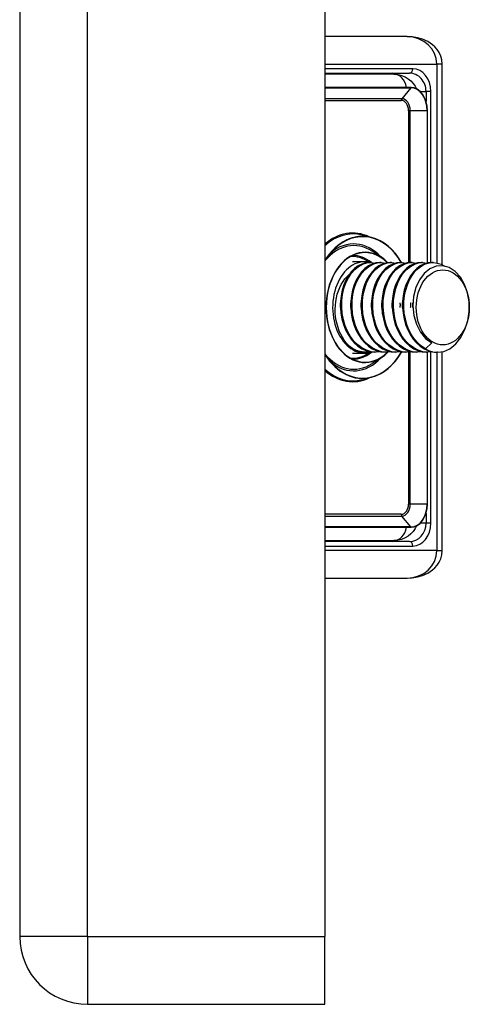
# Model space of a CAD drawing. Header units: inches. Extents: x 1.4 to 22.9, y 1.1 to 12.3.
# Tile 17 of 26: x 13.1 to 14, y 3.7 to 5.8. Entities that reach past the tile are written whole.
import ezdxf

# ---------------------------------------------------------------- set-up
doc = ezdxf.new("R2010")
doc.units = ezdxf.units.IN
doc.header["$MEASUREMENT"] = 0
doc.layers.add('Visible Edges(ANSI)', color=7, linetype='Continuous', lineweight=25)
doc.layers.add('Visible Tangent Edges(ANSI)', color=7, linetype='Continuous', lineweight=25)

msp = doc.modelspace()

# ---------------------------------------------------------------- linework, layer by layer
at = {"layer": 'Visible Edges(ANSI)'}
for p, q in [((13.0523, 9.5605), (13.0523, 3.8525)), ((13.7083, 9.5605), (13.7083, 3.8525)), ((13.8848, 5.7892), (13.7083, 5.7892)), ((13.9604, 5.2984), (13.9604, 5.7301)), ((13.7083, 5.7105), (13.8902, 5.7105)), ((13.8568, 5.7085), (13.7083, 5.7085)), ((13.8932, 5.6798), (13.7083, 5.6798)), ((13.9287, 5.302), (13.9287, 5.6298)), ((13.8083, 5.3571), (13.7885, 5.3621)), ((13.8297, 5.3143), (13.8096, 5.3274)), ((13.7677, 5.305), (13.7945, 5.305)), ((13.807, 5.303), (13.8043, 5.303)), ((13.8293, 5.303), (13.8265, 5.303)), ((13.8516, 5.303), (13.8488, 5.303)), ((13.8738, 5.303), (13.8711, 5.303)), ((13.8961, 5.303), (13.8933, 5.303)), ((13.9184, 5.303), (13.9156, 5.303)), ((13.9407, 5.303), (13.9379, 5.303)), ((13.938, 5.13), (13.9246, 5.1173)), ((13.7677, 5.1081), (13.7945, 5.1081)), ((13.7959, 5.1101), (13.7945, 5.1101)), ((13.8182, 5.1101), (13.8154, 5.1101)), ((13.8404, 5.1101), (13.8377, 5.1101)), ((13.8627, 5.1101), (13.8599, 5.1101)), ((13.885, 5.1101), (13.8822, 5.1101)), ((13.9073, 5.1101), (13.9045, 5.1101)), ((13.9295, 5.1101), (13.9267, 5.1101)), ((13.9287, 4.7833), (13.9287, 5.1101)), ((13.9504, 5.1101), (13.949, 5.1101)), ((13.9604, 4.6829), (13.9604, 5.1111)), ((13.8297, 5.0988), (13.8096, 5.0857)), ((13.8083, 5.056), (13.7885, 5.051)), ((13.7083, 4.7332), (13.8932, 4.7332)), ((13.7083, 4.7046), (13.8568, 4.7046)), ((13.8902, 4.7026), (13.7083, 4.7026)), ((13.7083, 4.6238), (13.8848, 4.6238)), ((13.7083, 3.7065), (13.7083, 3.8525)), ((13.1983, 3.7065), (13.7083, 3.7065))]:
    msp.add_line(p, q, dxfattribs=at)
at = {"layer": 'Visible Edges(ANSI)', "flags": 128}
for points in [[(13.9604, 5.7301), (13.9596, 5.7391), (13.9573, 5.7475), (13.9539, 5.755), (13.9496, 5.7615), (13.9449, 5.767), (13.9398, 5.7716), (13.9293, 5.7787), (13.9184, 5.7835), (13.9073, 5.7867), (13.8961, 5.7886), (13.8848, 5.7892)], [(13.8568, 5.7085), (13.8651, 5.7078), (13.8731, 5.7058), (13.8805, 5.7027), (13.8872, 5.6987), (13.8931, 5.6939), (13.898, 5.6885), (13.9022, 5.6828), (13.9055, 5.6767)], [(13.9287, 5.6298), (13.928, 5.6395), (13.926, 5.6489), (13.9227, 5.6575), (13.9183, 5.6651), (13.9129, 5.6714), (13.9068, 5.676), (13.9001, 5.6789), (13.8932, 5.6798)], [(13.8732, 5.303), (13.8668, 5.3131), (13.8598, 5.3224), (13.8522, 5.3308), (13.8442, 5.3382), (13.8357, 5.3446), (13.8268, 5.3499), (13.8177, 5.3541), (13.8083, 5.3571)], [(13.7271, 5.3308), (13.7172, 5.3196), (13.7083, 5.3068)], [(13.7799, 5.3226), (13.7728, 5.3203), (13.7659, 5.3172), (13.7592, 5.3133), (13.7528, 5.3085), (13.7467, 5.303), (13.741, 5.2967), (13.7356, 5.2898), (13.7307, 5.2822), (13.7263, 5.2741), (13.7224, 5.2654), (13.7191, 5.2563), (13.7163, 5.2468), (13.7141, 5.237), (13.7126, 5.227), (13.7116, 5.2168), (13.7113, 5.2065), (13.7116, 5.1963), (13.7126, 5.1861), (13.7141, 5.176), (13.7163, 5.1663), (13.7191, 5.1568), (13.7224, 5.1476), (13.7263, 5.139), (13.7307, 5.1308), (13.7356, 5.1233), (13.741, 5.1163), (13.7467, 5.1101), (13.7528, 5.1045), (13.7592, 5.0998), (13.7659, 5.0958), (13.7728, 5.0927), (13.7799, 5.0905)], [(13.8043, 5.303), (13.7958, 5.3022), (13.7875, 5.2997), (13.7795, 5.2956), (13.772, 5.2901), (13.765, 5.2831), (13.7588, 5.2747), (13.7534, 5.2652), (13.7489, 5.2548), (13.7454, 5.2434), (13.743, 5.2315), (13.7417, 5.2191), (13.7416, 5.2065), (13.7427, 5.1939), (13.7449, 5.1816), (13.7482, 5.1696), (13.7526, 5.1583), (13.758, 5.1478), (13.7644, 5.1383), (13.7715, 5.13), (13.7794, 5.123), (13.7879, 5.1174), (13.7968, 5.1134), (13.806, 5.1109), (13.8154, 5.1101)], [(13.8279, 5.111), (13.8177, 5.1101), (13.8075, 5.1111), (13.7975, 5.1142), (13.7879, 5.1191), (13.7788, 5.1257), (13.7706, 5.1341), (13.7632, 5.1439), (13.757, 5.155), (13.7518, 5.1671), (13.748, 5.18), (13.7455, 5.1935), (13.7444, 5.2073), (13.7446, 5.221), (13.7463, 5.2344), (13.7492, 5.2473), (13.7535, 5.2593), (13.7589, 5.2703), (13.7653, 5.2799), (13.7726, 5.2881), (13.7807, 5.2946), (13.7893, 5.2993), (13.7984, 5.3021), (13.8076, 5.303), (13.8168, 5.3019)], [(13.8265, 5.303), (13.8181, 5.3022), (13.8098, 5.2997), (13.8018, 5.2956), (13.7943, 5.2901), (13.7873, 5.2831), (13.7811, 5.2747), (13.7757, 5.2652), (13.7712, 5.2548), (13.7677, 5.2434), (13.7653, 5.2315), (13.764, 5.2191), (13.7639, 5.2065), (13.7649, 5.1939), (13.7671, 5.1816), (13.7705, 5.1696), (13.7749, 5.1583), (13.7803, 5.1478), (13.7866, 5.1383), (13.7938, 5.13), (13.8017, 5.123), (13.8102, 5.1174), (13.8191, 5.1134), (13.8283, 5.1109), (13.8377, 5.1101)], [(13.8502, 5.111), (13.84, 5.1101), (13.8297, 5.1111), (13.8197, 5.1142), (13.8101, 5.1191), (13.8011, 5.1257), (13.7929, 5.1341), (13.7855, 5.1439), (13.7792, 5.155), (13.7741, 5.1671), (13.7703, 5.18), (13.7678, 5.1935), (13.7666, 5.2073), (13.7669, 5.221), (13.7685, 5.2344), (13.7715, 5.2473), (13.7757, 5.2593), (13.7811, 5.2703), (13.7876, 5.2799), (13.7949, 5.2881), (13.803, 5.2946), (13.8116, 5.2993), (13.8206, 5.3021), (13.8298, 5.303), (13.839, 5.3019)], [(13.8488, 5.303), (13.8404, 5.3022), (13.8321, 5.2997), (13.8241, 5.2956), (13.8165, 5.2901), (13.8096, 5.2831), (13.8033, 5.2747), (13.7979, 5.2652), (13.7934, 5.2548), (13.79, 5.2434), (13.7876, 5.2315), (13.7863, 5.2191), (13.7862, 5.2065), (13.7872, 5.1939), (13.7894, 5.1816), (13.7927, 5.1696), (13.7971, 5.1583), (13.8026, 5.1478), (13.8089, 5.1383), (13.8161, 5.13), (13.824, 5.123), (13.8324, 5.1174), (13.8413, 5.1134), (13.8506, 5.1109), (13.8599, 5.1101)], [(13.8725, 5.111), (13.8622, 5.1101), (13.852, 5.1111), (13.842, 5.1142), (13.8324, 5.1191), (13.8234, 5.1257), (13.8151, 5.1341), (13.8078, 5.1439), (13.8015, 5.155), (13.7964, 5.1671), (13.7925, 5.18), (13.79, 5.1935), (13.7889, 5.2073), (13.7892, 5.221), (13.7908, 5.2344), (13.7938, 5.2473), (13.798, 5.2593), (13.8034, 5.2703), (13.8098, 5.2799), (13.8172, 5.2881), (13.8252, 5.2946), (13.8339, 5.2993), (13.8429, 5.3021), (13.8521, 5.303), (13.8613, 5.3019)], [(13.8711, 5.303), (13.8626, 5.3022), (13.8543, 5.2997), (13.8464, 5.2956), (13.8388, 5.2901), (13.8319, 5.2831), (13.8256, 5.2747), (13.8202, 5.2652), (13.8157, 5.2548), (13.8122, 5.2434), (13.8098, 5.2315), (13.8085, 5.2191), (13.8084, 5.2065), (13.8095, 5.1939), (13.8117, 5.1816), (13.815, 5.1696), (13.8194, 5.1583), (13.8248, 5.1478), (13.8312, 5.1383), (13.8384, 5.13), (13.8462, 5.123), (13.8547, 5.1174), (13.8636, 5.1134), (13.8728, 5.1109), (13.8822, 5.1101)], [(13.8947, 5.111), (13.8845, 5.1101), (13.8743, 5.1111), (13.8643, 5.1142), (13.8547, 5.1191), (13.8457, 5.1257), (13.8374, 5.1341), (13.8301, 5.1439), (13.8238, 5.155), (13.8187, 5.1671), (13.8148, 5.18), (13.8123, 5.1935), (13.8112, 5.2073), (13.8114, 5.221), (13.8131, 5.2344), (13.816, 5.2473), (13.8203, 5.2593), (13.8257, 5.2703), (13.8321, 5.2799), (13.8394, 5.2881), (13.8475, 5.2946), (13.8562, 5.2993), (13.8652, 5.3021), (13.8744, 5.303), (13.8836, 5.3019)], [(13.8438, 5.3027), (13.8369, 5.309), (13.8297, 5.3143)], [(13.8933, 5.303), (13.8849, 5.3022), (13.8766, 5.2997), (13.8686, 5.2956), (13.8611, 5.2901), (13.8541, 5.2831), (13.8479, 5.2747), (13.8425, 5.2652), (13.838, 5.2548), (13.8345, 5.2434), (13.8321, 5.2315), (13.8308, 5.2191), (13.8307, 5.2065), (13.8317, 5.1939), (13.8339, 5.1816), (13.8373, 5.1696), (13.8417, 5.1583), (13.8471, 5.1478), (13.8535, 5.1383), (13.8606, 5.13), (13.8685, 5.123), (13.877, 5.1174), (13.8859, 5.1134), (13.8951, 5.1109), (13.9045, 5.1101)], [(13.917, 5.111), (13.9068, 5.1101), (13.8966, 5.1111), (13.8866, 5.1142), (13.8769, 5.1191), (13.8679, 5.1257), (13.8597, 5.1341), (13.8523, 5.1439), (13.846, 5.155), (13.8409, 5.1671), (13.8371, 5.18), (13.8346, 5.1935), (13.8335, 5.2073), (13.8337, 5.221), (13.8354, 5.2344), (13.8383, 5.2473), (13.8425, 5.2593), (13.8479, 5.2703), (13.8544, 5.2799), (13.8617, 5.2881), (13.8698, 5.2946), (13.8784, 5.2993), (13.8875, 5.3021), (13.8967, 5.303), (13.9059, 5.3019)], [(13.9156, 5.303), (13.9072, 5.3022), (13.8989, 5.2997), (13.8909, 5.2956), (13.8834, 5.2901), (13.8764, 5.2831), (13.8702, 5.2747), (13.8647, 5.2652), (13.8602, 5.2548), (13.8568, 5.2434), (13.8544, 5.2315), (13.8531, 5.2191), (13.853, 5.2065), (13.854, 5.1939), (13.8562, 5.1816), (13.8596, 5.1696), (13.864, 5.1583), (13.8694, 5.1478), (13.8757, 5.1383), (13.8829, 5.13), (13.8908, 5.123), (13.8992, 5.1174), (13.9082, 5.1134), (13.9174, 5.1109), (13.9267, 5.1101)], [(13.9393, 5.111), (13.929, 5.1101), (13.9188, 5.1111), (13.9088, 5.1142), (13.8992, 5.1191), (13.8902, 5.1257), (13.8819, 5.1341), (13.8746, 5.1439), (13.8683, 5.155), (13.8632, 5.1671), (13.8594, 5.18), (13.8569, 5.1935), (13.8557, 5.2073), (13.856, 5.221), (13.8576, 5.2344), (13.8606, 5.2473), (13.8648, 5.2593), (13.8702, 5.2703), (13.8766, 5.2799), (13.884, 5.2881), (13.8921, 5.2946), (13.9007, 5.2993), (13.9097, 5.3021), (13.9189, 5.303), (13.9281, 5.3019)], [(13.9379, 5.303), (13.9294, 5.3022), (13.9212, 5.2997), (13.9132, 5.2956), (13.9056, 5.2901), (13.8987, 5.2831), (13.8924, 5.2747), (13.887, 5.2652), (13.8825, 5.2548), (13.879, 5.2434), (13.8766, 5.2315), (13.8754, 5.2191), (13.8752, 5.2065), (13.8763, 5.1939), (13.8785, 5.1816), (13.8818, 5.1696), (13.8862, 5.1583), (13.8917, 5.1478), (13.898, 5.1383), (13.9052, 5.13), (13.9131, 5.123), (13.9215, 5.1174), (13.9304, 5.1134), (13.9396, 5.1109), (13.949, 5.1101)], [(13.9246, 5.1173), (13.916, 5.1228), (13.9081, 5.1299), (13.9009, 5.1382), (13.8945, 5.1477), (13.889, 5.1583), (13.8846, 5.1696), (13.8813, 5.1817), (13.879, 5.1941), (13.878, 5.2068), (13.8782, 5.2194), (13.8795, 5.2319), (13.8819, 5.2439), (13.8855, 5.2552), (13.89, 5.2657), (13.8955, 5.2752), (13.9018, 5.2835), (13.9089, 5.2905), (13.9165, 5.296), (13.9245, 5.2999), (13.9329, 5.3023), (13.9414, 5.303), (13.9499, 5.302), (13.9582, 5.2994), (13.9662, 5.2951)], [(13.7687, 5.1173), (13.7635, 5.1211), (13.7586, 5.1255), (13.754, 5.1305), (13.7497, 5.1361), (13.7458, 5.1421), (13.7423, 5.1487), (13.7391, 5.1556), (13.7365, 5.1629), (13.7343, 5.1705), (13.7325, 5.1783), (13.7313, 5.1863), (13.7306, 5.1945), (13.7304, 5.2027), (13.7308, 5.2109), (13.7316, 5.219), (13.733, 5.227), (13.7349, 5.2347), (13.7373, 5.2422), (13.7402, 5.2493), (13.7435, 5.256), (13.7473, 5.2623), (13.7514, 5.268), (13.7559, 5.2731), (13.7608, 5.2776)], [(13.9768, 5.1176), (13.9897, 5.1279), (14.0007, 5.1418), (14.0094, 5.1586), (14.0154, 5.1775), (14.0183, 5.1977), (14.0181, 5.2182), (14.0147, 5.238), (14.0084, 5.2561), (13.9994, 5.2717), (13.9881, 5.2839), (13.9752, 5.2921), (13.9614, 5.2959), (13.9474, 5.295), (13.9338, 5.2895), (13.9216, 5.2796), (13.9113, 5.2659), (13.9035, 5.249), (13.8988, 5.2298), (13.8974, 5.2096), (13.8995, 5.1892), (13.9049, 5.1701), (13.9135, 5.1532), (13.9247, 5.1395), (13.938, 5.13)], [(13.7416, 5.2065), (13.7416, 5.207), (13.7416, 5.2074), (13.7416, 5.2078), (13.7416, 5.2082), (13.7416, 5.2086), (13.7416, 5.209), (13.7415, 5.2095), (13.7415, 5.2099), (13.7415, 5.2103), (13.7415, 5.2107), (13.7415, 5.2111), (13.7415, 5.2115), (13.7415, 5.212), (13.7415, 5.2124), (13.7415, 5.2128), (13.7415, 5.2132), (13.7415, 5.2136), (13.7415, 5.214), (13.7416, 5.2144), (13.7416, 5.2149), (13.7416, 5.2153), (13.7416, 5.2157), (13.7416, 5.2161), (13.7416, 5.2165)], [(13.7639, 5.2065), (13.7639, 5.2069), (13.7639, 5.2074), (13.7638, 5.2078), (13.7638, 5.2082), (13.7638, 5.2086), (13.7638, 5.209), (13.7638, 5.2094), (13.7638, 5.2099), (13.7638, 5.2103), (13.7638, 5.2107), (13.7638, 5.2111), (13.7638, 5.2115), (13.7638, 5.2119), (13.7638, 5.2124), (13.7638, 5.2128), (13.7638, 5.2132), (13.7638, 5.2136), (13.7638, 5.214), (13.7638, 5.2144), (13.7638, 5.2149), (13.7638, 5.2153), (13.7639, 5.2157), (13.7639, 5.2161), (13.7639, 5.2165)], [(13.7862, 5.2065), (13.7862, 5.2069), (13.7861, 5.2074), (13.7861, 5.2078), (13.7861, 5.2082), (13.7861, 5.2086), (13.7861, 5.209), (13.7861, 5.2094), (13.7861, 5.2099), (13.7861, 5.2103), (13.7861, 5.2107), (13.7861, 5.2111), (13.7861, 5.2115), (13.7861, 5.2119), (13.7861, 5.2124), (13.7861, 5.2128), (13.7861, 5.2132), (13.7861, 5.2136), (13.7861, 5.214), (13.7861, 5.2144), (13.7861, 5.2149), (13.7861, 5.2153), (13.7861, 5.2157), (13.7862, 5.2161), (13.7862, 5.2165)], [(13.8085, 5.2065), (13.8084, 5.2069), (13.8084, 5.2074), (13.8084, 5.2078), (13.8084, 5.2082), (13.8084, 5.2086), (13.8084, 5.209), (13.8084, 5.2094), (13.8084, 5.2099), (13.8084, 5.2103), (13.8084, 5.2107), (13.8084, 5.2111), (13.8084, 5.2115), (13.8084, 5.2119), (13.8084, 5.2124), (13.8084, 5.2128), (13.8084, 5.2132), (13.8084, 5.2136), (13.8084, 5.214), (13.8084, 5.2144), (13.8084, 5.2149), (13.8084, 5.2153), (13.8084, 5.2157), (13.8084, 5.2161), (13.8085, 5.2165)], [(13.8307, 5.2065), (13.8307, 5.2069), (13.8307, 5.2074), (13.8307, 5.2078), (13.8307, 5.2082), (13.8307, 5.2086), (13.8306, 5.209), (13.8306, 5.2095), (13.8306, 5.2099), (13.8306, 5.2103), (13.8306, 5.2107), (13.8306, 5.2111), (13.8306, 5.2115), (13.8306, 5.212), (13.8306, 5.2124), (13.8306, 5.2128), (13.8306, 5.2132), (13.8306, 5.2136), (13.8306, 5.214), (13.8307, 5.2144), (13.8307, 5.2149), (13.8307, 5.2153), (13.8307, 5.2157), (13.8307, 5.2161), (13.8307, 5.2165)], [(13.853, 5.2065), (13.853, 5.207), (13.853, 5.2074), (13.8529, 5.2078), (13.8529, 5.2082), (13.8529, 5.2086), (13.8529, 5.209), (13.8529, 5.2095), (13.8529, 5.2099), (13.8529, 5.2103), (13.8529, 5.2107), (13.8529, 5.2111), (13.8529, 5.2115), (13.8529, 5.212), (13.8529, 5.2124), (13.8529, 5.2128), (13.8529, 5.2132), (13.8529, 5.2136), (13.8529, 5.214), (13.8529, 5.2144), (13.8529, 5.2149), (13.8529, 5.2153), (13.8529, 5.2157), (13.853, 5.2161), (13.853, 5.2165)], [(13.8697, 5.2165), (13.8697, 5.2161), (13.8697, 5.2157), (13.8697, 5.2153), (13.8697, 5.2149), (13.8697, 5.2144), (13.8697, 5.214), (13.8697, 5.2136), (13.8698, 5.2132), (13.8698, 5.2128), (13.8698, 5.2124), (13.8698, 5.2119), (13.8698, 5.2115), (13.8698, 5.2111), (13.8698, 5.2107), (13.8698, 5.2103), (13.8698, 5.2099), (13.8697, 5.2094), (13.8697, 5.209), (13.8697, 5.2086), (13.8697, 5.2082), (13.8697, 5.2078), (13.8697, 5.2074), (13.8697, 5.2069), (13.8697, 5.2065)], [(13.8752, 5.2065), (13.8752, 5.2069), (13.8752, 5.2074), (13.8752, 5.2078), (13.8752, 5.2082), (13.8752, 5.2086), (13.8752, 5.209), (13.8752, 5.2094), (13.8752, 5.2099), (13.8751, 5.2103), (13.8751, 5.2107), (13.8751, 5.2111), (13.8751, 5.2115), (13.8751, 5.2119), (13.8751, 5.2124), (13.8751, 5.2128), (13.8752, 5.2132), (13.8752, 5.2136), (13.8752, 5.214), (13.8752, 5.2144), (13.8752, 5.2149), (13.8752, 5.2153), (13.8752, 5.2157), (13.8752, 5.2161), (13.8753, 5.2165)], [(13.8919, 5.2165), (13.892, 5.2161), (13.892, 5.2157), (13.892, 5.2153), (13.892, 5.2149), (13.892, 5.2144), (13.892, 5.214), (13.892, 5.2136), (13.892, 5.2132), (13.892, 5.2128), (13.892, 5.2124), (13.892, 5.2119), (13.892, 5.2115), (13.892, 5.2111), (13.892, 5.2107), (13.892, 5.2103), (13.892, 5.2099), (13.892, 5.2094), (13.892, 5.209), (13.892, 5.2086), (13.892, 5.2082), (13.892, 5.2078), (13.892, 5.2074), (13.892, 5.2069), (13.8919, 5.2065)], [(13.8975, 5.2065), (13.8975, 5.2069), (13.8975, 5.2074), (13.8975, 5.2078), (13.8975, 5.2082), (13.8975, 5.2086), (13.8974, 5.209), (13.8974, 5.2094), (13.8974, 5.2099), (13.8974, 5.2103), (13.8974, 5.2107), (13.8974, 5.2111), (13.8974, 5.2115), (13.8974, 5.2119), (13.8974, 5.2124), (13.8974, 5.2128), (13.8974, 5.2132), (13.8974, 5.2136), (13.8975, 5.214), (13.8975, 5.2144), (13.8975, 5.2148), (13.8975, 5.2153), (13.8975, 5.2157), (13.8975, 5.2161), (13.8975, 5.2165)], [(13.8056, 5.111), (13.8041, 5.1107), (13.8025, 5.1105), (13.801, 5.1103), (13.7994, 5.1102), (13.7978, 5.1101), (13.7963, 5.1101), (13.7947, 5.1101), (13.7931, 5.1101), (13.7915, 5.1102), (13.79, 5.1104), (13.7884, 5.1106), (13.7869, 5.1108), (13.7853, 5.1111), (13.7838, 5.1115), (13.7822, 5.1118), (13.7807, 5.1123), (13.7791, 5.1127), (13.7776, 5.1133), (13.7761, 5.1138), (13.7746, 5.1144), (13.7731, 5.1151), (13.7716, 5.1158), (13.7701, 5.1165), (13.7687, 5.1173)], [(13.8083, 5.056), (13.8177, 5.059), (13.827, 5.0632), (13.8359, 5.0686), (13.8444, 5.075), (13.8525, 5.0826), (13.8601, 5.0911), (13.8672, 5.1005), (13.8736, 5.1108)], [(13.8297, 5.0988), (13.8368, 5.104), (13.8436, 5.1102)], [(13.7083, 5.1063), (13.7172, 5.0935), (13.7271, 5.0823)], [(13.8932, 4.7332), (13.9001, 4.7342), (13.9068, 4.737), (13.9129, 4.7417), (13.9183, 4.7479), (13.9227, 4.7555), (13.926, 4.7642), (13.928, 4.7735), (13.9287, 4.7833)], [(13.9055, 4.7363), (13.9022, 4.7303), (13.898, 4.7245), (13.8931, 4.7192), (13.8872, 4.7144), (13.8805, 4.7103), (13.8731, 4.7072), (13.8651, 4.7052), (13.8568, 4.7046)], [(13.8848, 4.6238), (13.8961, 4.6245), (13.9073, 4.6263), (13.9184, 4.6295), (13.9293, 4.6344), (13.9398, 4.6414), (13.9449, 4.646), (13.9496, 4.6515), (13.9539, 4.658), (13.9573, 4.6656), (13.9596, 4.674), (13.9604, 4.6829)]]:
    msp.add_lwpolyline(points, dxfattribs=at)
at = {"layer": 'Visible Edges(ANSI)'}
msp.add_arc((13.1983, 3.8525), 0.146, 180, 270, dxfattribs=at)
for centre, major_axis, start_param, end_param in [((13.7945, 5.2065), (0, 0.0984), 6.081672, 9.641246), ((13.7945, 5.2065), (0, -0.0965), 5.894413, 6.283185), ((13.9504, 5.2065), (0, -0.0965), 5.894413, 6.679811)]:
    msp.add_ellipse(centre, major_axis=major_axis, ratio=0.707107, start_param=start_param, end_param=end_param, dxfattribs=at)
msp.add_ellipse((13.9616, 5.2065), major_axis=(0, 0.0807), ratio=0.707107, dxfattribs=at)
at = {"layer": 'Visible Tangent Edges(ANSI)'}
for p, q in [((13.1983, 3.8525), (13.1983, 9.5605)), ((13.7083, 5.7301), (13.9489, 5.7301)), ((13.9604, 5.7301), (13.9489, 5.7301)), ((13.9489, 5.7301), (13.9489, 5.3022)), ((13.8971, 5.7203), (13.7083, 5.7203)), ((13.7083, 5.6792), (13.8933, 5.6792)), ((13.8933, 5.6792), (13.8735, 5.6556)), ((13.9132, 5.6711), (13.9257, 5.6711)), ((13.9358, 5.6711), (13.9257, 5.6711)), ((13.9257, 5.6711), (13.9257, 5.65)), ((13.9358, 5.3029), (13.9358, 5.6711)), ((13.8735, 5.6556), (13.7083, 5.6556)), ((13.7083, 5.652), (13.8723, 5.652)), ((13.888, 5.6298), (13.888, 5.3027)), ((13.8917, 5.6298), (13.888, 5.6298)), ((13.8917, 5.303), (13.8917, 5.6298)), ((13.9283, 5.6298), (13.8917, 5.6298)), ((13.9283, 5.6298), (13.9287, 5.6298)), ((13.9283, 5.6298), (13.9283, 5.3019)), ((13.888, 5.1102), (13.888, 4.7833)), ((13.8917, 4.7833), (13.8917, 5.1105)), ((13.9283, 5.1101), (13.9283, 4.7833)), ((13.9358, 4.742), (13.9358, 5.1104)), ((13.9489, 5.1101), (13.9489, 4.6829)), ((13.8917, 4.7833), (13.888, 4.7833)), ((13.9283, 4.7833), (13.8917, 4.7833)), ((13.9283, 4.7833), (13.9287, 4.7833)), ((13.8723, 4.7611), (13.7083, 4.7611)), ((13.7083, 4.7575), (13.8735, 4.7575)), ((13.8933, 4.7339), (13.8735, 4.7575)), ((13.9257, 4.7631), (13.9257, 4.742)), ((13.8933, 4.7339), (13.7083, 4.7339)), ((13.9257, 4.742), (13.9132, 4.742)), ((13.9358, 4.742), (13.9257, 4.742)), ((13.7083, 4.6927), (13.8971, 4.6927)), ((13.9489, 4.6829), (13.7083, 4.6829)), ((13.9489, 4.6829), (13.9604, 4.6829)), ((13.1983, 3.8525), (13.0523, 3.8525)), ((13.1983, 3.8525), (13.1983, 3.7065)), ((13.1983, 3.8525), (13.7083, 3.8525))]:
    msp.add_line(p, q, dxfattribs=at)
for centre, major_axis, ratio, start_param, end_param in [((13.8848, 5.7301), (0.064, 0), 0.922246, 0, 1.570796), ((13.8532, 5.6711), (0, -0.0394), 0.37572, 3.141593, 3.459153), ((13.8532, 5.6711), (0, 0.0394), 0.117551, 0, 0.31756), ((13.8568, 5.6691), (0, 0.0394), 0.707107, 4.988257, 6.283185), ((13.8902, 5.7203), (0, -0.00984), 0.707107, 0, 1.570796), ((13.8902, 5.6711), (0, -0.0394), 0.902018, 1.570796, 3.141593), ((13.8971, 5.6711), (0, 0.0492), 0.786728, 4.712389, 6.283185), ((13.8932, 5.6795), (0, 0.000394), 0.707107, 3.839724, 6.283185), ((13.8933, 5.6298), (0, 0.0494), 0.707107, 4.712389, 6.283185), ((13.8756, 5.652), (0, -0.00472), 0.707107, 3.839724, 4.712389), ((13.8723, 5.6298), (0, 0.0222), 0.707107, 4.712389, 6.283185), ((13.8735, 5.6298), (0, 0.0258), 0.707107, 4.712389, 6.283185), ((13.7677, 5.2065), (0, 0.16), 0.707107, 5.962095, 6.835761), ((13.7688, 5.2065), (0, 0.158), 0.707107, 6.105932, 6.855543), ((13.7892, 5.2065), (0, 0.1529), 0.707107, 6.105932, 7.128144), ((13.7893, 5.2065), (0, 0.1522), 0.707107, 5.398743, 6.898665), ((13.7703, 5.2065), (0, 0.133), 0.707107, 5.85204, 7.002253), ((13.7701, 5.2065), (0, 0.1366), 0.707107, 5.627532, 6.819696), ((13.7946, 5.2065), (0, 0.1186), 0.707107, 5.85204, 9.855923), ((13.7946, 5.2065), (0, 0.1179), 0.707107, 5.664894, 6.460439), ((13.7677, 5.2065), (0, 0.1095), 0.707107, 5.815654, 6.337434), ((13.7688, 5.2065), (0, 0.1115), 0.707107, 5.758855, 6.301086), ((13.7893, 5.2065), (0, -0.1522), 0.707107, 5.667706, 7.174371), ((13.7677, 5.2065), (0, -0.1095), 0.707107, 6.228936, 6.750716), ((13.7688, 5.2065), (0, -0.1115), 0.707107, 6.265285, 6.807516), ((13.7946, 5.2065), (0, -0.1179), 0.707107, 6.105932, 6.89617), ((13.7703, 5.2065), (0, -0.133), 0.707107, 5.564118, 6.71433), ((13.7892, 5.2065), (0, -0.1529), 0.707107, 5.438226, 6.460439), ((13.7701, 5.2065), (0, -0.1366), 0.707107, 5.746675, 6.938839), ((13.7688, 5.2065), (0, -0.158), 0.707107, 5.710828, 6.460439), ((13.7677, 5.2065), (0, -0.16), 0.707107, 5.730609, 6.604275), ((13.8723, 4.7833), (0, -0.0222), 0.707107, 0, 1.570796), ((13.8735, 4.7833), (0, -0.0258), 0.707107, 0, 1.570796), ((13.8933, 4.7833), (0, -0.0494), 0.707107, 0, 1.570796), ((13.8756, 4.7611), (0, 0.00472), 0.707107, 1.570796, 2.443461), ((13.8568, 4.7439), (0, -0.0394), 0.707107, 0, 1.294928), ((13.8902, 4.742), (0, -0.0394), 0.902018, 0, 1.570796), ((13.8932, 4.7336), (0, -0.000394), 0.707107, 0, 2.443461), ((13.8971, 4.742), (0, 0.0492), 0.786728, 3.141593, 4.712389), ((13.8532, 4.742), (0, -0.0394), 0.37572, 5.965625, 6.283185), ((13.8532, 4.742), (0, 0.0394), 0.117551, 2.824032, 3.141593), ((13.8902, 4.6927), (0, 0.00984), 0.707107, 4.712389, 6.283185), ((13.8848, 4.6829), (0.064, 0), 0.922246, 4.712389, 6.283185)]:
    msp.add_ellipse(centre, major_axis=major_axis, ratio=ratio, start_param=start_param, end_param=end_param, dxfattribs=at)

doc.saveas('drawing.dxf')
